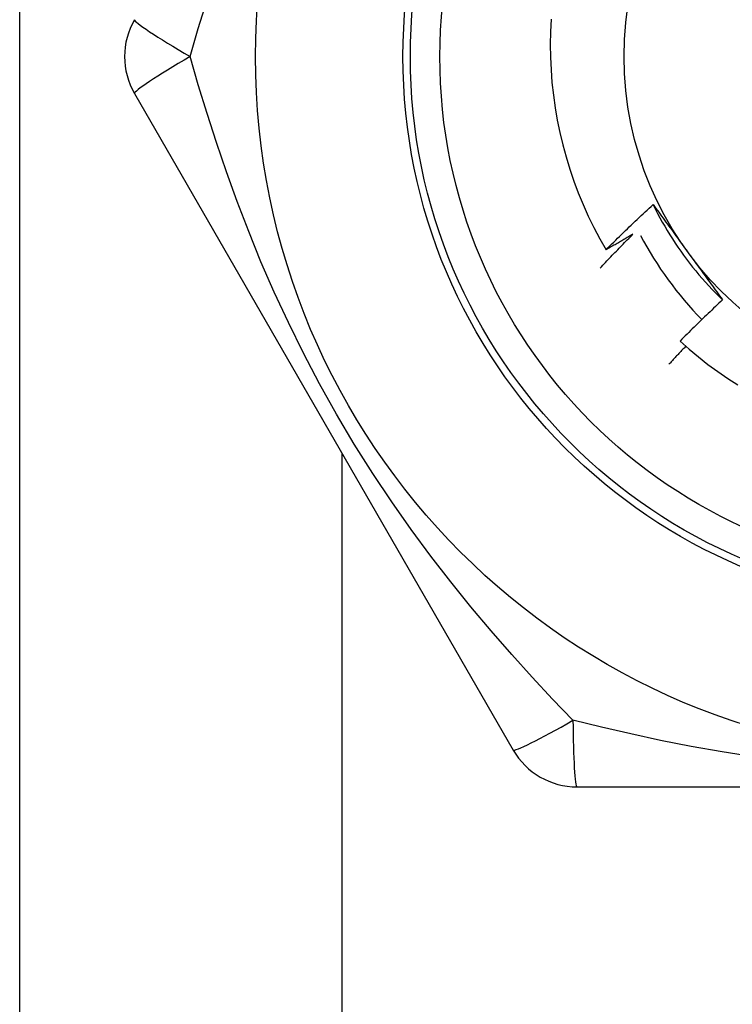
# Model space of a CAD drawing. Header units: inches. Extents: x 10 to 196, y 10 to 109.
# Tile 24 of 239: x 12.546 to 12.736, y 25.811 to 26.073. Entities that reach past the tile are written whole.
import ezdxf

# ---------------------------------------------------------------- set-up
doc = ezdxf.new("R2010")
doc.units = ezdxf.units.IN
doc.header["$MEASUREMENT"] = 0
doc.layers.add('Visible Edges(ANSI)', color=7, linetype='Continuous', lineweight=25)
doc.layers.add('Visible Tangent Edges(ANSI)', color=7, linetype='Continuous', lineweight=25)

msp = doc.modelspace()

# ---------------------------------------------------------------- linework, layer by layer
at = {"layer": 'Visible Edges(ANSI)'}
for p, q in [((12.54572863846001, 24.64964604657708), (12.54572863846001, 27.47764604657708)), ((12.57638105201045, 26.05380345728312), (12.67753083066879, 25.8786068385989)), ((12.69457877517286, 25.86876414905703), (12.89687837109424, 25.86876413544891))]:
    msp.add_line(p, q, dxfattribs=at)
at = {"layer": 'Visible Edges(ANSI)', "flags": 128}
for points in [[(12.68762814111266, 26.07359316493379), (12.68746824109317, 26.07021657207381), (12.68741366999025, 26.06683238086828), (12.6874648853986, 26.06344737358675), (12.68762167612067, 26.06007002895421), (12.68788365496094, 26.05670284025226), (12.68825041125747, 26.05334826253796), (12.68872155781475, 26.05000875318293), (12.68929669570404, 26.04668676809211), (12.68997541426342, 26.04338476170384), (12.69075732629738, 26.04010519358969), (12.69164202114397, 26.03685051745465), (12.69262912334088, 26.03362318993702), (12.69371821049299, 26.03042566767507), (12.69490889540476, 26.02726040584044), (12.69620028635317, 26.02413103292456), (12.69758849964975, 26.0210472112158), (12.69907172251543, 26.01801239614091), (12.70064861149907, 26.01502875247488), (12.70231785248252, 26.01209845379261)], [(12.70231785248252, 26.01209845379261), (12.7028303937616, 26.01261226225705), (12.7033438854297, 26.01312513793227), (12.70385832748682, 26.01363708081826), (12.70437372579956, 26.01414807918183), (12.70489006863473, 26.01465814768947), (12.70540736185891, 26.01516727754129), (12.70592560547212, 26.01567546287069), (12.70644479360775, 26.01618270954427), (12.70696493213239, 26.01668901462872), (12.70748601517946, 26.01719437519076), (12.70800804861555, 26.01769878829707), (12.70853102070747, 26.01820225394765), (12.70905493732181, 26.01870477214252), (12.70957979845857, 26.01920634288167), (12.71010560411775, 26.01970695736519), (12.71063234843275, 26.02020662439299), (12.71116003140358, 26.02070533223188), (12.71168865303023, 26.02120308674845), (12.7122182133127, 26.02169988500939), (12.712748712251, 26.02219572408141), (12.71328014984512, 26.02269060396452), (12.71381252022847, 26.02318452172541), (12.71434582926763, 26.02367747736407), (12.71488007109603, 26.02416947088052)], [(12.71488007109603, 26.02416947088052), (12.71526228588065, 26.02364927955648), (12.7156443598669, 26.0231288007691), (12.71602630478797, 26.02260802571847), (12.71640815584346, 26.0220869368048), (12.71678993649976, 26.02156552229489), (12.71717167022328, 26.02104376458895), (12.71755338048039, 26.02052165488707), (12.71793509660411, 26.01999917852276), (12.71831684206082, 26.01947632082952), (12.71869864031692, 26.01895306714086), (12.71908052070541, 26.01842940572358), (12.71946250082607, 26.01790532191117), (12.71984462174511, 26.01738080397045), (12.72022688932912, 26.01685583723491), (12.7206093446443, 26.01633040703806), (12.72099199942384, 26.01580449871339), (12.72137489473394, 26.01527810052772), (12.72175804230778, 26.01475120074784), (12.72214147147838, 26.01422378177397), (12.72252521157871, 26.01369583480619), (12.72290928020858, 26.01316734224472), (12.72329371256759, 26.01263828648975), (12.72367852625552, 26.01210866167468), (12.72406374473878, 26.01157845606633)], [(12.71488007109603, 26.02416947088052), (12.71546766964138, 26.02298845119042), (12.71607275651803, 26.02181628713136), (12.71669516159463, 26.0206531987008), (12.71733468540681, 26.01949941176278), (12.71799116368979, 26.01835514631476), (12.71866440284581, 26.01722062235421), (12.71935422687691, 26.01609606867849), (12.72006044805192, 26.01498170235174), (12.72078289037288, 26.01387774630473), (12.72152136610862, 26.01278442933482), (12.72227569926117, 26.01170196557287), (12.72304570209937, 26.01063058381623), (12.72383119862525, 26.00957050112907), (12.72463200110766, 26.00852194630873), (12.72544792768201, 26.00748513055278), (12.72627880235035, 26.00646029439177), (12.72712443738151, 26.00544764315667), (12.72798465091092, 26.00444740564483), (12.72885926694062, 26.00345981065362), (12.72974809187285, 26.00248506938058), (12.73065095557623, 26.00152341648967), (12.7315676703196, 26.00057506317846), (12.732498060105, 25.99964023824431), (12.73344193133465, 25.99871915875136)], [(12.70073995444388, 26.00720183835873), (12.70109819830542, 26.00758302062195), (12.70145695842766, 26.00796375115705), (12.701816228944, 26.00834402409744), (12.70217600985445, 26.00872383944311), (12.7025363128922, 26.00910319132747), (12.70289712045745, 26.00948209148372), (12.7032584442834, 26.00986053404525), (12.70362027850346, 26.01023851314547), (12.70398262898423, 26.01061603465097), (12.70434548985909, 26.01099309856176), (12.70470886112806, 26.01136969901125), (12.70507274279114, 26.01174583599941), (12.70543713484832, 26.01212151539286), (12.7058020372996, 26.0124967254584), (12.70616745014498, 26.01287147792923), (12.70653337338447, 26.01324576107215), (12.70689980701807, 26.01361958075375), (12.70726674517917, 26.01399293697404), (12.70763419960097, 26.01436582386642), (12.70800215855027, 26.01473825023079), (12.70837062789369, 26.01511020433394), (12.7087396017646, 26.01548169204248), (12.70910908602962, 26.01585271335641), (12.70947908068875, 26.01622326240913)], [(12.70947908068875, 26.01622326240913), (12.70918258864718, 26.01604828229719), (12.70888593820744, 26.01587356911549), (12.70858911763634, 26.01569912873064), (12.70829213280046, 26.01552495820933), (12.70799498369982, 26.01535106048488), (12.70769766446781, 26.01517742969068), (12.70740018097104, 26.01500407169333), (12.70710253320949, 26.01483098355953), (12.70680472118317, 26.01465816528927), (12.70650674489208, 26.01448561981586), (12.70620860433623, 26.01431334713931), (12.70591029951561, 26.01414133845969), (12.70561183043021, 26.01396960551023), (12.70531319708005, 26.01379814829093), (12.70501439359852, 26.01362695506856), (12.70471543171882, 26.01345603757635), (12.70441630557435, 26.01328538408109), (12.70411701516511, 26.01311501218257), (12.7038175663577, 26.01294490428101), (12.70351794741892, 26.01277507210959), (12.70321817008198, 26.01260550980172), (12.70291822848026, 26.0124362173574), (12.70261812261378, 26.01226720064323), (12.70231785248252, 26.01209845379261)], [(12.72406374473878, 26.01157845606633), (12.72445667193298, 26.01103764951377), (12.72484925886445, 26.01049734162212), (12.72524151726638, 26.00995753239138), (12.72563347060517, 26.00941821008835), (12.72602514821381, 26.00887936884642), (12.7264165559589, 26.008341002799), (12.72680772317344, 26.0078031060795), (12.72719867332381, 26.00726566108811), (12.72758941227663, 26.00672866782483), (12.72797997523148, 26.00619212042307), (12.72837037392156, 26.00565600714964), (12.72876063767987, 26.00512032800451), (12.729150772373, 26.00458506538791), (12.72954080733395, 26.00405021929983), (12.72993076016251, 26.00351577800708), (12.73032065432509, 26.00298172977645), (12.73071050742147, 26.00244808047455), (12.73110033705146, 26.00191481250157), (12.73149017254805, 26.00138192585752), (12.73188001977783, 26.0008494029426), (12.73226991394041, 26.00031724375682), (12.73265986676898, 25.99978543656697), (12.73304989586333, 25.99925398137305), (12.73344003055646, 25.99872286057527)], [(12.73344003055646, 25.99872286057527), (12.7329576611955, 25.99827444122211), (12.73247611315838, 25.99782518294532), (12.73199539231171, 25.99737508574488), (12.73151548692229, 25.99692415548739), (12.7310364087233, 25.99647238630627), (12.73055815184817, 25.9960197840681), (12.73008072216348, 25.9955663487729), (12.72960411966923, 25.99511208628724), (12.72912833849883, 25.99465698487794), (12.72865338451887, 25.9942010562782), (12.72817926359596, 25.99374430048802), (12.72770596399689, 25.99328671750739), (12.72723349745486, 25.99282830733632), (12.72676185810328, 25.9923690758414), (12.72629104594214, 25.99190901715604), (12.72582106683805, 25.99144813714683), (12.725351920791, 25.99098643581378), (12.72488360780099, 25.99052391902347), (12.72441612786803, 25.99006057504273), (12.7239494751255, 25.98959642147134), (12.72348366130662, 25.9891314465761), (12.72301868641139, 25.98866565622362), (12.7225545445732, 25.98819905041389), (12.72209123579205, 25.98773163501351)], [(12.72209123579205, 25.98773163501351), (12.72451382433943, 25.9855842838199), (12.72699881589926, 25.98351401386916), (12.72954435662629, 25.98152218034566), (12.73214860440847, 25.97961013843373), (12.73480971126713, 25.97777923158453), (12.73752581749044, 25.97603082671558)], [(12.72361543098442, 25.98636519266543), (12.72342677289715, 25.98616688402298), (12.72323825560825, 25.98596843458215), (12.72304987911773, 25.98576983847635), (12.72286164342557, 25.98557110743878), (12.72267354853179, 25.98537222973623), (12.72248559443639, 25.98517321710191), (12.72229778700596, 25.98497405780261), (12.7221101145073, 25.98477475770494), (12.72192258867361, 25.9845753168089), (12.7217352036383, 25.98437573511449), (12.72154795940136, 25.9841760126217), (12.7213608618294, 25.98397614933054), (12.72117389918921, 25.983776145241), (12.72098708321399, 25.98357600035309), (12.72080040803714, 25.98337571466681), (12.72061387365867, 25.98317529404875), (12.72042748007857, 25.98297472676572), (12.72024123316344, 25.98277401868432), (12.72005512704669, 25.98257316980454), (12.71986916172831, 25.98237218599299), (12.71968334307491, 25.98217105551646), (12.71949765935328, 25.98196979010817), (12.71931212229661, 25.9817683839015), (12.71912673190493, 25.98156683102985)]]:
    msp.add_lwpolyline(points, dxfattribs=at)
at = {"layer": 'Visible Edges(ANSI)'}
for centre, radius in [((12.79572863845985, 26.06364604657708), 0.1870078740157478), ((12.79572863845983, 26.06364604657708), 0.137795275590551), ((12.79572863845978, 26.06364604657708), 0.0885826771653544)]:
    msp.add_circle(centre, radius, dxfattribs=at)
for centre, radius, start, end in [((12.59342874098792, 26.06364604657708), 0.0196850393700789, 150.0000000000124, 210.0000000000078), ((12.7984267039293, 26.06208831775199), 0.0984251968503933, 207.9880372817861, 224.2123013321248), ((12.6945786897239, 25.88844919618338), 0.0196850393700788, 210.0000000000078, 270.0000000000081)]:
    msp.add_arc(centre, radius, start, end, dxfattribs=at)
at = {"layer": 'Visible Tangent Edges(ANSI)'}
msp.add_line((12.63172863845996, 25.95793859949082), (12.63172863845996, 24.64964604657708), dxfattribs=at)
at = {"layer": 'Visible Tangent Edges(ANSI)', "flags": 128}
for points in [[(12.59123258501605, 26.06364803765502), (12.593430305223, 26.07117242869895), (12.59577532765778, 26.07882432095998)], [(12.69347888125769, 25.88654821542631), (12.68806144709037, 25.89221368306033), (12.68260719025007, 25.89807052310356), (12.67713553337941, 25.9041245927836), (12.67166715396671, 25.91038037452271), (12.66622899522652, 25.91683537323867), (12.66083735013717, 25.92349757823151), (12.65550629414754, 25.93037707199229), (12.65025000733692, 25.93748414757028), (12.64508250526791, 25.94482924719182), (12.64002138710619, 25.95241770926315), (12.63509805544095, 25.96022175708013), (12.63034647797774, 25.96820660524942), (12.62580794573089, 25.9763142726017), (12.62151284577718, 25.9844804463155), (12.61747398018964, 25.99266137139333), (12.61369460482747, 26.00081723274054), (12.61017164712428, 26.00891820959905), (12.60688580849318, 26.01696314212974), (12.60382052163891, 26.02494522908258), (12.60095939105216, 26.03285702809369), (12.59828533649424, 26.04069387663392), (12.59578088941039, 26.04845182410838), (12.59343399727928, 26.05610943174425), (12.59123294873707, 26.06364376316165)], [(12.7417357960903, 25.87676189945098), (12.73329048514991, 25.87809832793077), (12.72500808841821, 25.87957643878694), (12.71688414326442, 25.88117902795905), (12.70891333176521, 25.88288911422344), (12.70110821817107, 25.88468546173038), (12.69348277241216, 25.8865464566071)]]:
    msp.add_lwpolyline(points, dxfattribs=at)
at = {"layer": 'Visible Tangent Edges(ANSI)'}
for radius in [0.1476377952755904, 0.1456692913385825]:
    msp.add_circle((12.79572863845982, 26.06364604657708), radius, dxfattribs=at)
for centre, major_axis, ratio, start_param, end_param in [((12.59342874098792, 26.06364604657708), (-0.017047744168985, 0.0098425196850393), 0.056053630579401, 3.262889e-10, 1.474011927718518), ((12.59342874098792, 26.06364604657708), (-0.0170477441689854, -0.0098425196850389), 0.0560536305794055, 4.809173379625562, 6.283185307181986), ((12.6945786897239, 25.88844919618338), (-0.017047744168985, -0.0098425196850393), 0.0560536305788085, 3.305361e-10, 1.474011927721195), ((12.6945786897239, 25.88844919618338), (0, -0.0196850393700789), 0.0560536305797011, 4.809173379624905, 6.283185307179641)]:
    msp.add_ellipse(centre, major_axis=major_axis, ratio=ratio, start_param=start_param, end_param=end_param, dxfattribs=at)

doc.saveas('drawing.dxf')
